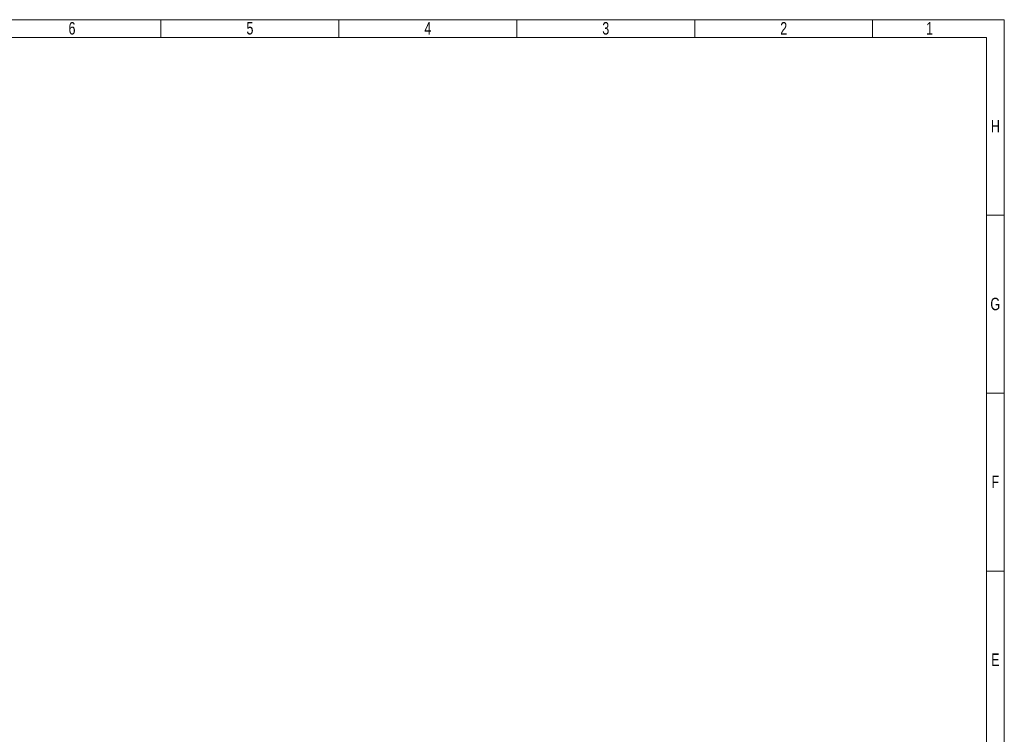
# Model space of a CAD drawing. Header units: millimetres. Extents: x 0 to 594, y 0 to 424.
# Tile 14 of 14: x 308 to 594, y 216 to 424. Entities that reach past the tile are written whole.
import ezdxf

# ---------------------------------------------------------------- set-up
doc = ezdxf.new("R2010")
doc.units = ezdxf.units.MM
doc.header["$LTSCALE"] = 0.25
doc.styles.add('SLDTEXTSTYLE3', font='TXT', dxfattribs={"width": 0.75})

# ---------------------------------------------------------------- blocks, each defined once
blk = doc.blocks.new('cajetin')
at = {"color": 7, "linetype": 'Continuous', "lineweight": 18}
for p, q in [((0, 615), (861, 615)), ((505.5, 607.5), (505.5, 615)), ((580.5, 607.5), (580.5, 615)), ((655.5, 607.5), (655.5, 615)), ((730.5, 607.5), (730.5, 615)), ((805.5, 607.5), (805.5, 615)), ((861, 615), (861, 0)), ((7.5, 607.5), (853.5, 607.5)), ((853.5, 607.5), (853.5, 7.5)), ((853.5, 532.5), (861, 532.5)), ((853.5, 457.5), (861, 457.5)), ((853.5, 382.5), (861, 382.5))]:
    blk.add_line(p, q, dxfattribs=at)
at = {"color": 7, "linetype": 'Continuous', "lineweight": 0, "char_height": 5.25, "attachment_point": 2, "style": 'SLDTEXTSTYLE3'}
for s, insert in [('6', (468.01, 613.99)), ('5', (543.01, 613.99)), ('4', (618.01, 613.99)), ('3', (693.01, 613.99)), ('2', (768.01, 613.99)), ('1', (829.51, 613.99)), ('H', (857.25, 572.74)), ('G', (857.18, 497.74)), ('F', (857.21, 422.74)), ('E', (857.24, 347.74))]:
    blk.add_mtext(s, dxfattribs=dict(at, insert=insert))

msp = doc.modelspace()

# ---------------------------------------------------------------- block references
at = {"xscale": 0.689895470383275, "yscale": 0.689895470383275, "zscale": 0.689895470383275}
msp.add_blockref('cajetin', (0, 0), dxfattribs=at)

doc.saveas('drawing.dxf')
